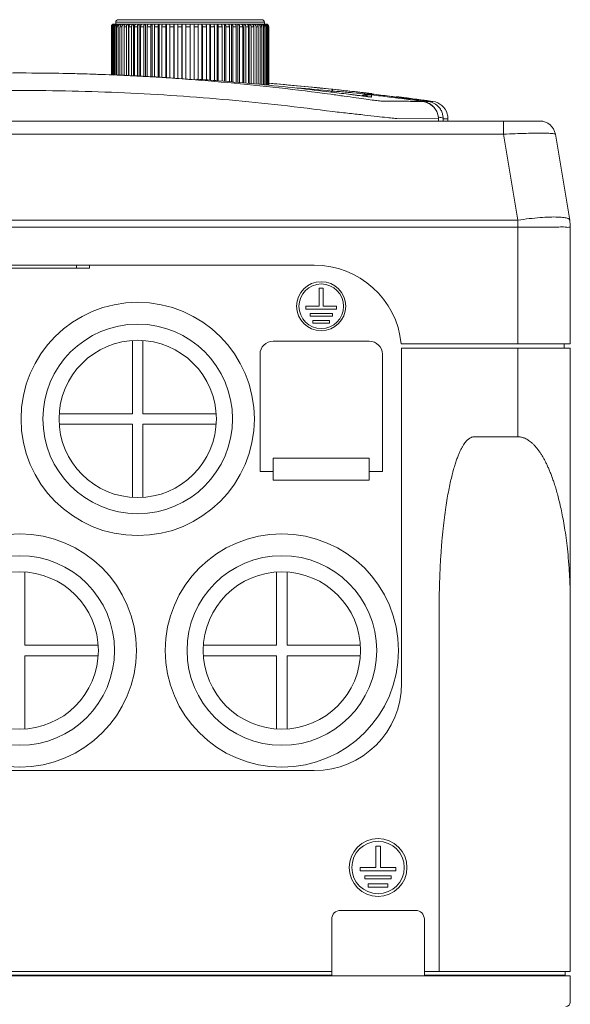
# Model space of a CAD drawing. Header units: millimetres. Extents: x -473 to 23648, y -382 to 1866.
# Tile 19 of 256: x 114 to 177, y 376 to 489. Entities that reach past the tile are written whole.
import ezdxf

# ---------------------------------------------------------------- set-up
doc = ezdxf.new("R2010")
doc.units = ezdxf.units.MM
doc.header["$LTSCALE"] = 80
doc.layers.get('0').update_dxf_attribs({"linetype": 'CONTINUOUS'})
for name, color, linetype in [('02___PRT_ALL_AXES', 7, 'CONTINUOUS'), ('09_ALL_ROUNDS', 7, 'CONTINUOUS'), ('20_ALL_FEATURES', 7, 'CONTINUOUS')]:
    doc.layers.add(name, color=color, linetype=linetype)

msp = doc.modelspace()

# ---------------------------------------------------------------- linework, layer by layer
at = {"color": 0, "linetype": 'Continuous', "lineweight": 0}
for p, q in [((124.077, 488.216), (124.077, 482.714)), ((124.577, 488.516), (124.577, 488.716)), ((124.577, 488.716), (141.577, 488.716)), ((124.877, 489.016), (141.277, 489.016)), ((141.577, 488.516), (141.577, 488.716)), ((142.077, 488.216), (142.077, 481.513)), ((105.585, 460.566), (121.585, 460.566)), ((120.085, 460.916), (120.085, 460.566)), ((121.585, 460.916), (121.585, 460.566)), ((126.485, 452.296), (126.485, 443.916)), ((127.685, 443.916), (127.685, 452.296)), ((126.485, 443.916), (118.105, 443.916)), ((136.065, 443.916), (127.685, 443.916)), ((118.105, 442.716), (126.485, 442.716)), ((126.485, 442.716), (126.485, 434.336)), ((127.685, 434.336), (127.685, 442.716)), ((127.685, 442.716), (136.065, 442.716)), ((114.185, 417.416), (114.185, 425.796)), ((142.985, 425.796), (142.985, 417.416)), ((144.185, 417.416), (144.185, 425.796)), ((122.565, 417.416), (114.185, 417.416)), ((142.985, 417.416), (134.605, 417.416)), ((152.565, 417.416), (144.185, 417.416)), ((114.185, 407.836), (114.185, 416.216)), ((114.185, 416.216), (122.565, 416.216)), ((134.605, 416.216), (142.985, 416.216)), ((142.985, 416.216), (142.985, 407.836)), ((144.185, 416.216), (152.565, 416.216)), ((144.185, 407.836), (144.185, 416.216))]:
    msp.add_line(p, q, dxfattribs=at)
for centre, radius in [((127.085, 443.316), 13.35), ((127.085, 443.316), 10.85), ((127.085, 443.316), 9), ((113.585, 416.816), 13.35), ((143.585, 416.816), 13.35), ((113.585, 416.816), 10.85), ((143.585, 416.816), 10.85), ((113.585, 416.816), 9), ((143.585, 416.816), 9)]:
    msp.add_circle(centre, radius, dxfattribs=at)
for centre, start, end in [((124.877, 488.716), 89.99999, 180), ((141.277, 488.716), 0, 90.00001)]:
    msp.add_arc(centre, 0.3, start, end, dxfattribs=at)
at = {"layer": '02___PRT_ALL_AXES', "color": 0, "linetype": 'Continuous', "lineweight": 0}
for p, q in [((147.851, 458.281), (147.851, 456.216)), ((148.319, 458.281), (147.851, 458.281)), ((148.319, 456.216), (148.319, 458.281)), ((146.338, 456.216), (146.338, 455.898)), ((147.851, 456.216), (146.338, 456.216)), ((146.338, 455.898), (149.832, 455.898)), ((146.81, 455.398), (146.81, 455.08)), ((149.36, 455.398), (146.81, 455.398)), ((149.832, 456.216), (148.319, 456.216)), ((149.36, 455.08), (149.36, 455.398)), ((149.832, 455.898), (149.832, 456.216)), ((146.81, 455.08), (149.36, 455.08)), ((147.129, 454.596), (147.129, 454.278)), ((149.041, 454.596), (147.129, 454.596)), ((147.129, 454.278), (149.041, 454.278)), ((149.041, 454.278), (149.041, 454.596)), ((176.585, 451.916), (170.585, 451.916)), ((175.885, 451.916), (175.885, 451.416)), ((161.585, 380.066), (161.585, 421.781)), ((176.585, 422.196), (176.585, 380.066)), ((79.885, 403.066), (147.285, 403.066)), ((154.855, 394.404), (154.315, 394.404)), ((154.315, 394.404), (154.315, 391.974)), ((154.855, 391.974), (154.855, 394.404)), ((154.315, 391.974), (152.53, 391.974)), ((152.53, 391.974), (152.53, 391.604)), ((152.53, 391.604), (156.64, 391.604)), ((156.64, 391.974), (154.855, 391.974)), ((156.64, 391.604), (156.64, 391.974)), ((156.085, 391.034), (153.085, 391.034)), ((153.085, 391.034), (153.085, 390.664)), ((153.085, 390.664), (156.085, 390.664)), ((155.71, 390.094), (153.46, 390.094)), ((153.46, 390.094), (153.46, 389.724)), ((155.71, 389.724), (155.71, 390.094)), ((156.085, 390.664), (156.085, 391.034)), ((153.46, 389.724), (155.71, 389.724)), ((149.285, 380.066), (149.285, 386.066)), ((159.885, 380.066), (159.885, 386.066)), ((77.885, 380.066), (149.285, 380.066)), ((159.885, 380.066), (176.585, 380.066))]:
    msp.add_line(p, q, dxfattribs=at)
for centre, radius in [((148.085, 456.216), 2.812), ((148.085, 456.216), 2.55), ((154.585, 391.974), 3.308), ((154.585, 391.974), 3)]:
    msp.add_circle(centre, radius, dxfattribs=at)
msp.add_arc((147.285, 413.066), 10, 270, 0, dxfattribs=at)
at = {"layer": '09_ALL_ROUNDS', "color": 0, "linetype": 'Continuous', "lineweight": 0}
for p, q in [((124.077, 488.216), (124.077, 482.714)), ((124.089, 488.216), (124.089, 482.713)), ((124.126, 488.216), (124.089, 488.216)), ((124.126, 488.216), (124.126, 482.712)), ((124.188, 488.216), (124.188, 482.71)), ((124.274, 488.216), (124.188, 488.216)), ((124.274, 488.216), (124.274, 482.707)), ((124.377, 488.516), (124.389, 488.516)), ((124.384, 488.216), (124.384, 482.704)), ((124.518, 488.216), (124.384, 488.216)), ((124.425, 488.516), (124.425, 488.506)), ((124.425, 488.516), (141.67, 488.516)), ((124.518, 488.216), (124.518, 482.7)), ((124.567, 488.516), (124.567, 488.492)), ((124.675, 488.216), (124.675, 482.695)), ((124.855, 488.216), (124.675, 488.216)), ((124.803, 488.516), (124.803, 488.465)), ((124.855, 488.216), (124.855, 482.689)), ((125.058, 488.216), (125.058, 482.683)), ((125.283, 488.216), (125.058, 488.216)), ((125.129, 488.516), (125.129, 488.415)), ((125.283, 488.216), (125.283, 482.676)), ((125.529, 488.216), (125.529, 482.668)), ((125.796, 488.216), (125.529, 488.216)), ((125.543, 488.516), (125.543, 488.311)), ((125.796, 488.216), (125.796, 482.658)), ((126.039, 488.516), (126.039, 482.645)), ((126.083, 488.216), (126.083, 482.643)), ((126.389, 488.216), (126.083, 488.216)), ((126.389, 488.216), (126.389, 482.627)), ((126.612, 488.516), (126.612, 482.616)), ((126.713, 488.216), (126.713, 482.611)), ((127.055, 488.216), (126.713, 488.216)), ((127.055, 488.216), (127.055, 482.593)), ((127.256, 488.516), (127.256, 482.583)), ((127.413, 488.216), (127.413, 482.575)), ((127.787, 488.216), (127.413, 488.216)), ((127.787, 488.216), (127.787, 482.556)), ((127.963, 488.516), (127.963, 482.547)), ((128.175, 488.216), (128.175, 482.536)), ((128.577, 488.216), (128.175, 488.216)), ((128.577, 488.216), (128.577, 482.515)), ((128.727, 488.516), (128.727, 482.508)), ((128.991, 488.216), (128.991, 482.494)), ((129.417, 488.216), (128.991, 488.216)), ((129.417, 488.216), (129.417, 482.472)), ((129.539, 488.516), (129.539, 482.466)), ((129.852, 488.216), (129.852, 482.45)), ((130.296, 488.216), (129.852, 488.216)), ((130.296, 488.216), (130.296, 482.427)), ((130.389, 488.516), (130.389, 482.422)), ((130.748, 488.216), (130.748, 482.404)), ((131.206, 488.216), (130.748, 488.216)), ((131.206, 488.216), (131.206, 482.381)), ((131.268, 488.516), (131.268, 482.377)), ((131.669, 488.216), (131.669, 482.349)), ((132.136, 488.216), (131.669, 488.216)), ((132.136, 488.216), (132.136, 482.316)), ((132.168, 488.516), (132.168, 482.314)), ((132.606, 488.216), (132.606, 482.284)), ((133.077, 488.216), (132.606, 488.216)), ((133.077, 488.516), (133.077, 482.251)), ((133.532, 488.516), (133.532, 482.219)), ((133.548, 488.216), (133.548, 482.218)), ((134.018, 488.216), (133.548, 488.216)), ((134.018, 488.216), (134.018, 482.186)), ((134.438, 488.516), (134.438, 482.156)), ((134.485, 488.216), (134.485, 482.153)), ((134.948, 488.216), (134.485, 488.216)), ((134.948, 488.216), (134.948, 482.121)), ((135.329, 488.516), (135.329, 482.095)), ((135.407, 488.216), (135.407, 482.089)), ((135.858, 488.216), (135.407, 488.216)), ((135.858, 488.216), (135.858, 482.058)), ((136.195, 488.516), (136.195, 482.034)), ((136.302, 488.216), (136.302, 482.027)), ((136.738, 488.216), (136.302, 488.216)), ((136.738, 488.216), (136.738, 481.99)), ((137.027, 488.516), (137.027, 481.965)), ((137.163, 488.216), (137.163, 481.953)), ((137.577, 488.216), (137.163, 488.216)), ((137.577, 488.216), (137.577, 481.917)), ((137.816, 488.516), (137.816, 481.897)), ((137.979, 488.216), (137.979, 481.883)), ((138.367, 488.216), (137.979, 488.216)), ((138.367, 488.216), (138.367, 481.849)), ((138.552, 488.516), (138.552, 481.833)), ((138.741, 488.216), (138.741, 481.817)), ((139.099, 488.216), (138.741, 488.216)), ((139.099, 488.216), (139.099, 481.786)), ((139.229, 488.516), (139.229, 481.775)), ((139.441, 488.216), (139.441, 481.756)), ((139.765, 488.216), (139.441, 488.216)), ((139.765, 488.216), (139.765, 481.728)), ((139.838, 488.516), (139.838, 481.722)), ((140.071, 488.216), (140.071, 481.702)), ((140.358, 488.216), (140.071, 488.216)), ((140.358, 488.216), (140.358, 481.677)), ((140.374, 488.516), (140.374, 481.676)), ((140.625, 488.216), (140.625, 481.654)), ((140.871, 488.216), (140.625, 488.216)), ((140.829, 488.516), (140.829, 488.376)), ((140.871, 488.216), (140.871, 481.633)), ((141.096, 488.216), (141.096, 481.612)), ((141.299, 488.216), (141.096, 488.216)), ((141.199, 488.516), (141.199, 488.444)), ((141.299, 488.216), (141.299, 481.592)), ((141.479, 488.216), (141.479, 481.573)), ((141.637, 488.216), (141.479, 488.216)), ((141.481, 488.516), (141.481, 488.479)), ((141.637, 488.216), (141.637, 481.557)), ((141.67, 488.516), (141.67, 488.502)), ((141.729, 488.516), (141.765, 488.516)), ((141.77, 488.216), (141.77, 481.544)), ((141.88, 488.216), (141.77, 488.216)), ((141.88, 488.216), (141.88, 481.533)), ((141.966, 488.216), (141.966, 481.524)), ((142.028, 488.216), (141.966, 488.216)), ((142.028, 488.216), (142.028, 481.518)), ((142.065, 488.216), (142.065, 481.514)), ((142.077, 488.216), (142.065, 488.216)), ((142.077, 488.216), (142.077, 481.513)), ((133.874, 482.207), (133.839, 482.209)), ((149.335, 480.717), (149.202, 480.733)), ((149.323, 480.849), (149.221, 480.73)), ((149.373, 481.053), (149.239, 481.067)), ((149.323, 480.849), (149.402, 480.843)), ((149.342, 481.056), (149.417, 481.048)), ((151.37, 480.838), (152.089, 480.758)), ((151.661, 480.654), (152.166, 480.607)), ((152.49, 480.322), (151.844, 480.403)), ((152.869, 480.274), (152.49, 480.322)), ((153.292, 480.5), (152.624, 480.305)), ((152.703, 480.295), (153.254, 480.451)), ((153.178, 480.236), (152.869, 480.274)), ((153.283, 480.366), (152.909, 480.269)), ((153.416, 480.207), (153.178, 480.236)), ((153.254, 480.451), (153.295, 480.462)), ((153.307, 480.372), (153.283, 480.366)), ((153.583, 480.188), (153.416, 480.207)), ((157.906, 480.055), (157.833, 480.064)), ((159.576, 479.769), (159.707, 479.751)), ((159.701, 479.664), (159.694, 479.665)), ((159.698, 479.664), (159.701, 479.664)), ((160.339, 479.661), (160.859, 479.659)), ((160.859, 479.659), (160.347, 479.729)), ((54.068, 477.416), (173.101, 477.416)), ((156.742, 477.711), (161.5, 477.684)), ((161.5, 477.684), (161.5, 477.693)), ((161.504, 477.416), (161.5, 477.693)), ((162.031, 477.681), (162.03, 477.416)), ((162.031, 477.681), (162.523, 477.678)), ((162.523, 477.678), (162.585, 477.678)), ((162.585, 477.416), (162.585, 477.678)), ((168.959, 477.416), (168.959, 475.912)), ((58.211, 475.912), (168.959, 475.912)), ((168.959, 475.912), (170.598, 466.072)), ((174.877, 475.912), (176.517, 466.072)), ((56.571, 466.072), (170.598, 466.072)), ((170.598, 466.072), (170.585, 465.25)), ((56.585, 465.25), (170.585, 465.25)), ((170.585, 465.25), (170.585, 451.916)), ((176.585, 465.25), (176.585, 451.916)), ((147.285, 460.916), (79.885, 460.916)), ((142.585, 452.216), (153.585, 452.216)), ((157.235, 451.916), (170.585, 451.916)), ((141.085, 437.316), (141.085, 450.716)), ((155.085, 450.716), (155.085, 437.316)), ((165.585, 441.273), (170.585, 441.273)), ((175.285, 379.666), (175.285, 379.566))]:
    msp.add_line(p, q, dxfattribs=at)
for points in [[(153.7, 480.176), (153.699, 480.176), (153.679, 480.178), (153.64, 480.182), (153.583, 480.188)], [(161.5, 477.695), (161.471, 478.001), (161.306, 478.514), (161.015, 478.957), (160.596, 479.327), (160.049, 479.587), (159.694, 479.665)]]:
    msp.add_lwpolyline(points, dxfattribs=at)
for centre, radius, start, end in [((124.377, 488.216), 0.3, 90, 180), ((124.389, 488.216), 0.3, 92.33763, 180.04075), ((124.389, 488.22), 0.296, 90.00209, 92.32473), ((124.425, 488.22), 0.296, 90.0153, 96.85946), ((124.484, 488.222), 0.294, 90.03497, 101.55586), ((124.567, 488.229), 0.287, 106.38401, 108.3514), ((124.568, 488.227), 0.289, 90.05357, 106.38918), ((124.674, 488.233), 0.282, 90.06429, 108.55974), ((124.803, 488.241), 0.274, 90.07507, 108.83492), ((141.351, 488.241), 0.274, 71.16508, 89.92493), ((141.48, 488.233), 0.282, 71.44026, 89.93571), ((141.587, 488.227), 0.289, 73.61082, 89.94643), ((141.587, 488.229), 0.287, 71.64861, 73.61599), ((141.67, 488.222), 0.294, 78.44414, 89.96503), ((141.729, 488.22), 0.296, 83.14054, 89.9847), ((141.765, 488.22), 0.296, 87.73237, 89.998), ((141.729, 488.216), 0.299, 80.63822, 83.15169), ((141.765, 488.216), 0.3, 1.05048, 87.7203), ((141.777, 488.216), 0.3, 0, 72), ((141.769, 488.216), 0.296, 0.00049, 1.1068), ((113.58, 138.087), 344.828, 84.04727, 85.25921), ((113.566, 137.893), 345.023, 85.05387, 85.25914), ((113.57, 137.941), 344.975, 84.50083, 85.05389), ((113.576, 138.003), 344.912, 84.0652, 84.50084), ((114.113, 120.863), 361.704, 84.4137, 85.05858), ((113.585, 138.092), 344.823, 83.62135, 84.03552), ((113.967, 141.779), 341.116, 83.70501, 84.03483), ((153.59, 480.296), 0.357, 164.10598, 170.22372), ((153.713, 479.061), 1.5, 83.28403, 106.30745), ((153.704, 479.019), 1.5, 99.96078, 105.84213), ((153.681, 478.915), 1.505, 99.00569, 104.39463), ((153.704, 479.02), 1.5, 88.81773, 99.95909), ((153.681, 478.917), 1.503, 83.00593, 99.00635), ((153.628, 478.678), 1.501, 82.19383, 88.15774), ((153.704, 479.019), 1.501, 83.14912, 88.81602), ((154.101, 480.213), 0.387, 140.79459, 148.07488), ((103.788, 64.999), 418.417, 82.84757, 83.12651), ((116.234, 167.919), 314.848, 82.76273, 83.13215), ((97.309, 13.763), 470.06, 82.37253, 82.84154), ((116.896, 173.15), 309.575, 82.61735, 82.7624), ((117.506, 177.84), 304.847, 82.38567, 82.61771), ((113.621, 138.394), 344.519, 82.62699, 82.81996), ((120.584, 200.811), 281.67, 82.04306, 82.38722), ((113.633, 138.485), 344.427, 82.31165, 82.61465), ((159.41, 477.533), 2.151, 73.22758, 82.22074), ((123.211, 219.64), 262.659, 81.87371, 82.01313), ((159.412, 477.541), 2.143, 71.99331, 73.22651), ((159.418, 477.556), 2.126, 57.01015, 72.01167), ((159.431, 477.579), 2.1, 55.43163, 56.97725), ((159.445, 477.599), 2.076, 41.58008, 55.44758), ((160.585, 477.678), 2, 16.42357, 82.11885), ((159.469, 477.622), 2.042, 40.3271, 41.53424), ((159.492, 477.64), 2.013, 26.21736, 40.35908), ((159.515, 477.653), 1.987, 25.02177, 26.18525), ((159.539, 477.663), 1.961, 10.19592, 25.05516), ((159.556, 477.666), 1.943, 8.93206, 10.17546), ((159.563, 477.667), 1.936, 1.47129, 8.93596), ((160.577, 477.677), 2.008, 0.03228, 16.39129), ((159.573, 477.668), 1.927, 0.47298, 1.46724), ((287.766, 479.353), 126.277, 180.75759, 180.87922), ((173.101, 475.616), 1.8, 9.46195, 89.99772), ((171.585, 465.25), 5, 0, 9.46232), ((147.285, 450.916), 10, 5.73917, 90), ((142.585, 450.716), 1.5, 90, 180), ((153.585, 450.716), 1.5, 0, 90), ((176.085, 376.566), 0.5, 270, 0)]:
    msp.add_arc(centre, radius, start, end, dxfattribs=at)
for points, knots in [([(124.39, 488.514), (124.37, 488.511), (124.321, 488.5), (124.246, 488.462), (124.179, 488.395), (124.136, 488.31), (124.126, 488.247), (124.126, 488.216)], [0, 0, 0, 0, 0.05830257, 0.15175528, 0.24535923, 0.33911417, 0.43296231, 0.43296231, 0.43296231, 0.43296231]), ([(124.188, 488.216), (124.188, 488.247), (124.198, 488.31), (124.24, 488.395), (124.307, 488.462), (124.373, 488.497), (124.414, 488.507), (124.426, 488.51)], [0, 0, 0, 0, 0.09383257, 0.18745624, 0.28074092, 0.37368537, 0.40774343, 0.40774343, 0.40774343, 0.40774343]), ([(124.477, 488.501), (124.447, 488.491), (124.392, 488.462), (124.326, 488.395), (124.284, 488.31), (124.274, 488.247), (124.274, 488.216)], [0, 0, 0, 0, 0.09223607, 0.18507688, 0.2785185, 0.37232952, 0.37232952, 0.37232952, 0.37232952]), ([(124.384, 488.216), (124.384, 488.247), (124.393, 488.31), (124.435, 488.394), (124.5, 488.462), (124.555, 488.491), (124.584, 488.501)], [0, 0, 0, 0, 0.09378372, 0.1869942, 0.27926963, 0.37060043, 0.37060043, 0.37060043, 0.37060043]), ([(124.715, 488.501), (124.686, 488.491), (124.632, 488.462), (124.568, 488.394), (124.527, 488.31), (124.518, 488.247), (124.518, 488.216)], [0, 0, 0, 0, 0.09023278, 0.18182534, 0.27475777, 0.36850872, 0.36850872, 0.36850872, 0.36850872]), ([(124.675, 488.216), (124.675, 488.247), (124.684, 488.309), (124.724, 488.394), (124.787, 488.462), (124.84, 488.491), (124.868, 488.501)], [0, 0, 0, 0, 0.09371308, 0.18632319, 0.27712031, 0.36606748, 0.36606748, 0.36606748, 0.36606748]), ([(125.129, 488.516), (125.101, 488.516), (125.042, 488.505), (124.965, 488.462), (124.903, 488.394), (124.864, 488.309), (124.855, 488.247), (124.855, 488.216)], [0, 0, 0, 0, 0.08595369, 0.17343379, 0.26332875, 0.35557536, 0.44924586, 0.44924586, 0.44924586, 0.44924586]), ([(125.058, 488.216), (125.058, 488.247), (125.067, 488.309), (125.105, 488.394), (125.145, 488.44), (125.168, 488.458)], [0, 0, 0, 0, 0.09362368, 0.18546911, 0.27436198, 0.27436198, 0.27436198, 0.27436198]), ([(125.168, 488.458), (125.19, 488.476), (125.24, 488.505), (125.297, 488.516), (125.325, 488.516)], [0, 0, 0, 0, 0.08583881, 0.16973452, 0.16973452, 0.16973452, 0.16973452]), ([(125.39, 488.458), (125.368, 488.44), (125.328, 488.393), (125.291, 488.309), (125.283, 488.247), (125.283, 488.216)], [0, 0, 0, 0, 0.08779863, 0.17920916, 0.27278228, 0.27278228, 0.27278228, 0.27278228]), ([(125.543, 488.516), (125.516, 488.516), (125.46, 488.505), (125.411, 488.476), (125.39, 488.458)], [0, 0, 0, 0, 0.08161658, 0.1656482, 0.1656482, 0.1656482, 0.1656482]), ([(125.529, 488.216), (125.529, 488.247), (125.537, 488.309), (125.573, 488.393), (125.629, 488.461), (125.7, 488.505), (125.754, 488.516), (125.781, 488.516)], [0, 0, 0, 0, 0.09351939, 0.18446559, 0.27108655, 0.35315462, 0.43227797, 0.43227797, 0.43227797, 0.43227797]), ([(126.039, 488.516), (126.013, 488.516), (125.961, 488.505), (125.892, 488.46), (125.838, 488.393), (125.804, 488.308), (125.796, 488.247), (125.796, 488.216)], [0, 0, 0, 0, 0.07642376, 0.15638275, 0.24175234, 0.33220948, 0.42567253, 0.42567253, 0.42567253, 0.42567253]), ([(126.083, 488.216), (126.083, 488.247), (126.09, 488.308), (126.123, 488.392), (126.174, 488.46), (126.241, 488.505), (126.291, 488.516), (126.316, 488.516)], [0, 0, 0, 0, 0.09340474, 0.18335307, 0.26740834, 0.34512496, 0.41865132, 0.41865132, 0.41865132, 0.41865132]), ([(126.612, 488.516), (126.588, 488.516), (126.539, 488.505), (126.476, 488.46), (126.427, 488.392), (126.396, 488.308), (126.389, 488.247), (126.389, 488.216)], [0, 0, 0, 0, 0.07044059, 0.14579534, 0.22848507, 0.31791014, 0.4112552, 0.4112552, 0.4112552, 0.4112552]), ([(126.713, 488.216), (126.713, 488.247), (126.72, 488.308), (126.749, 488.391), (126.796, 488.459), (126.856, 488.505), (126.903, 488.516), (126.925, 488.516)], [0, 0, 0, 0, 0.09328468, 0.18217756, 0.26346329, 0.33635224, 0.40352893, 0.40352893, 0.40352893, 0.40352893]), ([(127.256, 488.516), (127.234, 488.516), (127.189, 488.504), (127.132, 488.459), (127.089, 488.391), (127.061, 488.307), (127.055, 488.247), (127.055, 488.216)], [0, 0, 0, 0, 0.06374587, 0.13408263, 0.2139397, 0.30229717, 0.39552145, 0.39552145, 0.39552145, 0.39552145]), ([(127.413, 488.216), (127.413, 488.247), (127.419, 488.307), (127.445, 488.39), (127.486, 488.458), (127.539, 488.504), (127.582, 488.516), (127.602, 488.516)], [0, 0, 0, 0, 0.09316447, 0.1809892, 0.25940765, 0.32712564, 0.38728616, 0.38728616, 0.38728616, 0.38728616]), ([(127.963, 488.516), (127.945, 488.516), (127.904, 488.504), (127.854, 488.457), (127.816, 488.39), (127.793, 488.307), (127.787, 488.247), (127.787, 488.216)], [0, 0, 0, 0, 0.05643427, 0.12148931, 0.19847485, 0.28577542, 0.37888138, 0.37888138, 0.37888138, 0.37888138]), ([(128.175, 488.216), (128.175, 488.247), (128.18, 488.307), (128.202, 488.389), (128.237, 488.457), (128.283, 488.503), (128.321, 488.516), (128.339, 488.516)], [0, 0, 0, 0, 0.09304938, 0.17984035, 0.25541516, 0.31778846, 0.3703709, 0.3703709, 0.3703709, 0.3703709]), ([(128.727, 488.516), (128.711, 488.516), (128.675, 488.503), (128.634, 488.456), (128.602, 488.389), (128.582, 488.306), (128.577, 488.247), (128.577, 488.216)], [0, 0, 0, 0, 0.04862252, 0.10832415, 0.18252753, 0.26882933, 0.36182468, 0.36182468, 0.36182468, 0.36182468]), ([(128.991, 488.216), (128.991, 488.247), (128.995, 488.306), (129.014, 488.389), (129.042, 488.455), (129.079, 488.502), (129.113, 488.516), (129.127, 488.516)], [0, 0, 0, 0, 0.09294446, 0.17878327, 0.25167222, 0.30874495, 0.35331989, 0.35331989, 0.35331989, 0.35331989]), ([(129.539, 488.516), (129.525, 488.516), (129.494, 488.501), (129.462, 488.454), (129.436, 488.388), (129.42, 488.306), (129.417, 488.247), (129.417, 488.216)], [0, 0, 0, 0, 0.04046449, 0.09498816, 0.16663758, 0.25204513, 0.3449424, 0.3449424, 0.3449424, 0.3449424]), ([(129.852, 488.216), (129.852, 488.247), (129.855, 488.306), (129.869, 488.388), (129.892, 488.454), (129.919, 488.5), (129.947, 488.516), (129.959, 488.516)], [0, 0, 0, 0, 0.09285431, 0.17786756, 0.24837023, 0.30046629, 0.33678885, 0.33678885, 0.33678885, 0.33678885]), ([(130.389, 488.516), (130.378, 488.516), (130.353, 488.498), (130.33, 488.453), (130.311, 488.387), (130.299, 488.306), (130.296, 488.247), (130.296, 488.216)], [0, 0, 0, 0, 0.03219112, 0.08202728, 0.15149343, 0.23615421, 0.32897028, 0.32897028, 0.32897028, 0.32897028]), ([(130.748, 488.216), (130.748, 488.247), (130.75, 488.306), (130.76, 488.387), (130.777, 488.452), (130.794, 488.497), (130.816, 488.516), (130.825, 488.516)], [0, 0, 0, 0, 0.09278296, 0.17713751, 0.24569396, 0.29348814, 0.32161813, 0.32161813, 0.32161813, 0.32161813]), ([(131.268, 488.516), (131.26, 488.516), (131.242, 488.494), (131.229, 488.452), (131.216, 488.387), (131.208, 488.306), (131.206, 488.247), (131.206, 488.216)], [0, 0, 0, 0, 0.02423008, 0.07025295, 0.13804178, 0.22214023, 0.31489558, 0.31489558, 0.31489558, 0.31489558]), ([(131.669, 488.216), (131.669, 488.247), (131.671, 488.306), (131.676, 488.386), (131.687, 488.452), (131.696, 488.492), (131.709, 488.516), (131.716, 488.516)], [0, 0, 0, 0, 0.09273356, 0.17662928, 0.24380599, 0.28838094, 0.30901846, 0.30901846, 0.30901846, 0.30901846]), ([(132.168, 488.516), (132.162, 488.516), (132.155, 488.489), (132.148, 488.453), (132.141, 488.385), (132.137, 488.306), (132.136, 488.247), (132.136, 488.216)], [0, 0, 0, 0, 0.01759243, 0.06109173, 0.12782285, 0.21157186, 0.30428967, 0.30428967, 0.30428967, 0.30428967]), ([(132.606, 488.216), (132.606, 488.247), (132.606, 488.306), (132.609, 488.385), (132.61, 488.454), (132.618, 488.486), (132.617, 488.516), (132.622, 488.516)], [0, 0, 0, 0, 0.09270829, 0.1763685, 0.24282885, 0.2856649, 0.30112879, 0.30112879, 0.30112879, 0.30112879]), ([(133.548, 488.216), (133.548, 488.247), (133.548, 488.306), (133.545, 488.385), (133.544, 488.454), (133.536, 488.486), (133.538, 488.516), (133.532, 488.516)], [0, 0, 0, 0, 0.09270828, 0.17636849, 0.24282885, 0.2856649, 0.30112879, 0.30112879, 0.30112879, 0.30112879]), ([(133.987, 488.516), (133.992, 488.516), (134, 488.489), (134.007, 488.453), (134.013, 488.385), (134.017, 488.306), (134.018, 488.247), (134.018, 488.216)], [0, 0, 0, 0, 0.01759245, 0.06109174, 0.12782286, 0.21157187, 0.30428967, 0.30428967, 0.30428967, 0.30428967]), ([(134.485, 488.216), (134.485, 488.247), (134.484, 488.306), (134.478, 488.386), (134.468, 488.452), (134.458, 488.492), (134.445, 488.516), (134.438, 488.516)], [0, 0, 0, 0, 0.09273356, 0.17662928, 0.24380599, 0.28838094, 0.30901846, 0.30901846, 0.30901846, 0.30901846]), ([(134.886, 488.516), (134.894, 488.516), (134.912, 488.494), (134.925, 488.452), (134.939, 488.387), (134.946, 488.306), (134.948, 488.247), (134.948, 488.216)], [0, 0, 0, 0, 0.02423008, 0.07025294, 0.13804178, 0.22214022, 0.31489558, 0.31489558, 0.31489558, 0.31489558]), ([(135.407, 488.216), (135.407, 488.247), (135.404, 488.306), (135.394, 488.387), (135.378, 488.452), (135.36, 488.497), (135.338, 488.516), (135.329, 488.516)], [0, 0, 0, 0, 0.09278297, 0.17713752, 0.24569397, 0.29348815, 0.32161813, 0.32161813, 0.32161813, 0.32161813]), ([(135.766, 488.516), (135.776, 488.516), (135.802, 488.498), (135.824, 488.453), (135.844, 488.387), (135.855, 488.306), (135.858, 488.247), (135.858, 488.216)], [0, 0, 0, 0, 0.03219111, 0.08202727, 0.15149342, 0.2361542, 0.32897028, 0.32897028, 0.32897028, 0.32897028]), ([(136.302, 488.216), (136.302, 488.247), (136.299, 488.306), (136.285, 488.388), (136.263, 488.454), (136.235, 488.5), (136.207, 488.516), (136.195, 488.516)], [0, 0, 0, 0, 0.09285431, 0.17786756, 0.24837022, 0.30046629, 0.33678885, 0.33678885, 0.33678885, 0.33678885]), ([(136.616, 488.516), (136.629, 488.516), (136.66, 488.501), (136.692, 488.454), (136.718, 488.388), (136.734, 488.306), (136.738, 488.247), (136.738, 488.216)], [0, 0, 0, 0, 0.04046451, 0.09498817, 0.16663759, 0.25204513, 0.3449424, 0.3449424, 0.3449424, 0.3449424]), ([(137.163, 488.216), (137.163, 488.247), (137.159, 488.306), (137.141, 488.389), (137.112, 488.455), (137.075, 488.502), (137.042, 488.516), (137.027, 488.516)], [0, 0, 0, 0, 0.09294445, 0.17878326, 0.25167221, 0.30874494, 0.35331989, 0.35331989, 0.35331989, 0.35331989]), ([(137.427, 488.516), (137.443, 488.516), (137.48, 488.503), (137.521, 488.456), (137.552, 488.389), (137.573, 488.306), (137.577, 488.247), (137.577, 488.216)], [0, 0, 0, 0, 0.04862252, 0.10832415, 0.18252754, 0.26882933, 0.36182468, 0.36182468, 0.36182468, 0.36182468]), ([(137.979, 488.216), (137.979, 488.247), (137.974, 488.307), (137.952, 488.389), (137.917, 488.457), (137.872, 488.503), (137.833, 488.516), (137.816, 488.516)], [0, 0, 0, 0, 0.09304939, 0.17984036, 0.25541516, 0.31778847, 0.3703709, 0.3703709, 0.3703709, 0.3703709]), ([(138.191, 488.516), (138.21, 488.516), (138.251, 488.504), (138.3, 488.457), (138.338, 488.39), (138.362, 488.307), (138.367, 488.247), (138.367, 488.216)], [0, 0, 0, 0, 0.05643425, 0.12148929, 0.19847483, 0.28577541, 0.37888138, 0.37888138, 0.37888138, 0.37888138]), ([(138.741, 488.216), (138.741, 488.247), (138.735, 488.307), (138.709, 488.39), (138.669, 488.458), (138.615, 488.504), (138.572, 488.516), (138.552, 488.516)], [0, 0, 0, 0, 0.09316448, 0.1809892, 0.25940766, 0.32712565, 0.38728616, 0.38728616, 0.38728616, 0.38728616]), ([(138.899, 488.516), (138.92, 488.516), (138.965, 488.504), (139.022, 488.459), (139.065, 488.391), (139.093, 488.307), (139.099, 488.247), (139.099, 488.216)], [0, 0, 0, 0, 0.06374588, 0.13408264, 0.21393971, 0.30229718, 0.39552145, 0.39552145, 0.39552145, 0.39552145]), ([(139.441, 488.216), (139.441, 488.247), (139.434, 488.308), (139.405, 488.391), (139.359, 488.459), (139.299, 488.505), (139.251, 488.516), (139.229, 488.516)], [0, 0, 0, 0, 0.09328468, 0.18217755, 0.26346328, 0.33635223, 0.40352893, 0.40352893, 0.40352893, 0.40352893]), ([(139.543, 488.516), (139.566, 488.516), (139.615, 488.505), (139.678, 488.46), (139.727, 488.392), (139.758, 488.308), (139.765, 488.247), (139.765, 488.216)], [0, 0, 0, 0, 0.07044061, 0.14579536, 0.22848508, 0.31791014, 0.4112552, 0.4112552, 0.4112552, 0.4112552]), ([(140.071, 488.216), (140.071, 488.247), (140.064, 488.308), (140.031, 488.392), (139.98, 488.46), (139.914, 488.505), (139.863, 488.516), (139.838, 488.516)], [0, 0, 0, 0, 0.09340474, 0.18335307, 0.26740834, 0.34512495, 0.41865132, 0.41865132, 0.41865132, 0.41865132]), ([(140.116, 488.516), (140.141, 488.516), (140.194, 488.505), (140.263, 488.46), (140.316, 488.393), (140.351, 488.308), (140.358, 488.247), (140.358, 488.216)], [0, 0, 0, 0, 0.07642374, 0.15638273, 0.24175233, 0.33220947, 0.42567253, 0.42567253, 0.42567253, 0.42567253]), ([(140.625, 488.216), (140.625, 488.247), (140.617, 488.309), (140.582, 488.393), (140.526, 488.461), (140.454, 488.505), (140.4, 488.516), (140.374, 488.516)], [0, 0, 0, 0, 0.09351939, 0.1844656, 0.27108657, 0.35315464, 0.43227797, 0.43227797, 0.43227797, 0.43227797]), ([(140.612, 488.516), (140.639, 488.516), (140.694, 488.505), (140.743, 488.476), (140.764, 488.458)], [0, 0, 0, 0, 0.08161657, 0.16564819, 0.16564819, 0.16564819, 0.16564819]), ([(140.764, 488.458), (140.787, 488.44), (140.826, 488.393), (140.863, 488.309), (140.871, 488.247), (140.871, 488.216)], [0, 0, 0, 0, 0.08779863, 0.17920917, 0.27278229, 0.27278229, 0.27278229, 0.27278229]), ([(140.986, 488.458), (140.964, 488.476), (140.914, 488.505), (140.857, 488.516), (140.829, 488.516)], [0, 0, 0, 0, 0.0858388, 0.16973452, 0.16973452, 0.16973452, 0.16973452]), ([(141.096, 488.216), (141.096, 488.247), (141.088, 488.309), (141.05, 488.394), (141.009, 488.44), (140.986, 488.458)], [0, 0, 0, 0, 0.09362367, 0.18546911, 0.27436197, 0.27436197, 0.27436197, 0.27436197]), ([(141.025, 488.516), (141.054, 488.516), (141.107, 488.506), (141.154, 488.482), (141.173, 488.468)], [0, 0, 0, 0, 0.08595372, 0.15732364, 0.15732364, 0.15732364, 0.15732364]), ([(141.173, 488.468), (141.177, 488.465), (141.206, 488.444), (141.251, 488.394), (141.29, 488.309), (141.299, 488.247), (141.299, 488.216)], [0, 0, 0, 0, 0.0162879, 0.10618284, 0.19842945, 0.29209994, 0.29209994, 0.29209994, 0.29209994]), ([(141.479, 488.216), (141.479, 488.247), (141.47, 488.309), (141.43, 488.394), (141.367, 488.462), (141.314, 488.491), (141.286, 488.501)], [0, 0, 0, 0, 0.09371307, 0.18632319, 0.2771203, 0.36606746, 0.36606746, 0.36606746, 0.36606746]), ([(141.44, 488.501), (141.468, 488.491), (141.522, 488.462), (141.586, 488.394), (141.627, 488.31), (141.637, 488.247), (141.637, 488.216)], [0, 0, 0, 0, 0.09023278, 0.18182534, 0.27475777, 0.36850872, 0.36850872, 0.36850872, 0.36850872]), ([(141.77, 488.216), (141.77, 488.247), (141.761, 488.31), (141.719, 488.394), (141.654, 488.462), (141.599, 488.491), (141.57, 488.501)], [0, 0, 0, 0, 0.09378372, 0.18699421, 0.27926964, 0.37060045, 0.37060045, 0.37060045, 0.37060045]), ([(141.678, 488.501), (141.707, 488.491), (141.763, 488.462), (141.829, 488.395), (141.871, 488.31), (141.88, 488.247), (141.88, 488.216)], [0, 0, 0, 0, 0.09223608, 0.18507689, 0.27851852, 0.37232955, 0.37232955, 0.37232955, 0.37232955]), ([(141.966, 488.216), (141.966, 488.247), (141.957, 488.31), (141.914, 488.395), (141.847, 488.462), (141.781, 488.497), (141.74, 488.507), (141.729, 488.51)], [0, 0, 0, 0, 0.09383257, 0.18745625, 0.28074093, 0.37368538, 0.40774343, 0.40774343, 0.40774343, 0.40774343]), ([(141.778, 488.512), (141.793, 488.509), (141.838, 488.498), (141.908, 488.462), (141.975, 488.395), (142.018, 488.31), (142.028, 488.247), (142.028, 488.216)], [0, 0, 0, 0, 0.04522815, 0.13868087, 0.23228481, 0.32603975, 0.41988788, 0.41988788, 0.41988788, 0.41988788]), ([(77.998, 480.476), (81.917, 481.006), (89.8, 481.905), (101.673, 482.73), (109.617, 482.916), (113.585, 482.916)], [0, 0, 0, 0, 11.8657228, 23.7910319, 35.6945208, 35.6945208, 35.6945208, 35.6945208]), ([(113.585, 482.916), (117.553, 482.916), (125.497, 482.73), (137.37, 481.905), (145.252, 481.006), (149.172, 480.476)], [0, 0, 0, 0, 11.9030587, 23.8282741, 35.6945208, 35.6945208, 35.6945208, 35.6945208]), ([(149.202, 480.733), (147.917, 480.891), (145.192, 481.206), (140.901, 481.643), (137.076, 481.973), (134.692, 482.15), (133.874, 482.207)], [0, 0, 0, 0, 3.8823775, 8.2304764, 12.9389846, 15.4003028, 15.4003028, 15.4003028, 15.4003028]), ([(77.74, 478.495), (81.689, 479.02), (89.629, 479.912), (101.588, 480.731), (109.589, 480.916), (113.585, 480.916)], [0, 0, 0, 0, 11.9512828, 23.9622156, 35.9503002, 35.9503002, 35.9503002, 35.9503002]), ([(113.585, 480.916), (117.581, 480.916), (125.581, 480.731), (137.541, 479.913), (145.481, 479.02), (149.43, 478.495)], [0, 0, 0, 0, 11.987724, 23.9986235, 35.9502909, 35.9502909, 35.9502909, 35.9502909]), ([(149.172, 480.476), (149.684, 480.407), (150.654, 480.274), (152.012, 480.085), (153.16, 479.926), (154.053, 479.801), (154.657, 479.728), (154.96, 479.687), (155.058, 479.687)], [0, 0, 0, 0, 1.5497063, 2.9386796, 4.1129489, 5.0265401, 5.6436669, 5.9395864, 5.9395864, 5.9395864, 5.9395864]), ([(149.417, 481.048), (149.406, 481.049), (149.378, 481.014), (149.353, 480.949), (149.333, 480.887), (149.323, 480.849)], [0, 0, 0, 0, 0.03467964, 0.10888374, 0.22536467, 0.22536467, 0.22536467, 0.22536467]), ([(151.851, 480.401), (151.716, 480.418), (151.24, 480.481), (150.401, 480.585), (149.698, 480.673), (149.335, 480.717)], [0, 0, 0, 0, 0.4092787, 1.4396079, 2.5364527, 2.5364527, 2.5364527, 2.5364527]), ([(149.402, 480.843), (149.68, 480.823), (150.22, 480.78), (150.973, 480.717), (151.448, 480.674), (151.661, 480.654)], [0, 0, 0, 0, 0.8363079, 1.625119, 2.2669315, 2.2669315, 2.2669315, 2.2669315]), ([(153.025, 480.255), (152.794, 480.291), (152.402, 480.331), (152.011, 480.38), (151.851, 480.401)], [0, 0, 0, 0, 0.7004828, 1.182144, 1.182144, 1.182144, 1.182144]), ([(152.089, 480.758), (152.278, 480.737), (152.626, 480.699), (152.973, 480.656), (153.133, 480.639)], [0, 0, 0, 0, 0.5694002, 1.0511173, 1.0511173, 1.0511173, 1.0511173]), ([(152.166, 480.607), (152.31, 480.594), (152.578, 480.57), (152.846, 480.539), (152.971, 480.53)], [0, 0, 0, 0, 0.43357789, 0.80832318, 0.80832318, 0.80832318, 0.80832318]), ([(152.971, 480.53), (153.052, 480.525), (153.159, 480.522), (153.266, 480.496), (153.292, 480.5)], [0, 0, 0, 0, 0.24491451, 0.32258257, 0.32258257, 0.32258257, 0.32258257]), ([(153.292, 480.5), (153.291, 480.493), (153.292, 480.48), (153.294, 480.468), (153.295, 480.462)], [0, 0, 0, 0, 0.020900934, 0.038067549, 0.038067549, 0.038067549, 0.038067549]), ([(153.307, 480.372), (153.308, 480.363), (153.309, 480.343), (153.314, 480.312), (153.321, 480.276), (153.327, 480.244), (153.331, 480.224), (153.332, 480.217)], [0, 0, 0, 0, 0.02800028, 0.05891916, 0.09573431, 0.13704722, 0.15660131, 0.15660131, 0.15660131, 0.15660131]), ([(153.832, 480.165), (153.833, 480.14), (153.655, 480.213), (153.549, 480.189), (153.399, 480.199), (153.345, 480.206)], [0, 0, 0, 0, 0.07416225, 0.32664134, 0.48846048, 0.48846048, 0.48846048, 0.48846048]), ([(153.863, 480.408), (153.861, 480.398), (153.856, 480.376), (153.849, 480.34), (153.843, 480.301), (153.839, 480.257), (153.836, 480.211), (153.833, 480.18), (153.832, 480.165)], [0, 0, 0, 0, 0.03228502, 0.06716291, 0.10780502, 0.15264632, 0.19946265, 0.24522356, 0.24522356, 0.24522356, 0.24522356]), ([(153.889, 480.55), (153.887, 480.543), (153.885, 480.529), (153.884, 480.515), (153.883, 480.508)], [0, 0, 0, 0, 0.022999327, 0.042084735, 0.042084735, 0.042084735, 0.042084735]), ([(156.675, 480.16), (156.631, 480.165), (156.57, 480.134), (156.527, 480.094), (156.517, 480.084)], [0, 0, 0, 0, 0.13344944, 0.17833036, 0.17833036, 0.17833036, 0.17833036]), ([(155.058, 479.687), (155.98, 479.682), (157.526, 479.674), (159.073, 479.667), (159.698, 479.664)], [0, 0, 0, 0, 2.7640991, 4.6401139, 4.6401139, 4.6401139, 4.6401139]), ([(157.899, 479.998), (157.85, 480.005), (157.783, 479.978), (157.733, 479.939), (157.722, 479.93)], [0, 0, 0, 0, 0.14990294, 0.19226185, 0.19226185, 0.19226185, 0.19226185]), ([(160.339, 479.661), (160.464, 479.644), (160.696, 479.587), (161.009, 479.448), (161.268, 479.276), (161.479, 479.084), (161.649, 478.88), (161.781, 478.673), (161.88, 478.468), (161.951, 478.266), (161.999, 478.069), (162.026, 477.874), (162.032, 477.745), (162.031, 477.681)], [0, 0, 0, 0, 0.3762394, 0.7137405, 1.0212662, 1.3049428, 1.5682464, 1.8126821, 2.0398712, 2.2519958, 2.4528318, 2.6471157, 2.8402749, 2.8402749, 2.8402749, 2.8402749]), ([(149.43, 478.495), (150.065, 478.426), (151.27, 478.295), (152.955, 478.107), (154.381, 477.949), (155.491, 477.824), (156.243, 477.752), (156.619, 477.712), (156.742, 477.711)], [0, 0, 0, 0, 1.9164058, 3.6350352, 5.0884595, 6.2201428, 6.985797, 7.3545641, 7.3545641, 7.3545641, 7.3545641]), ([(162.031, 477.681), (162.027, 477.723), (161.892, 477.797), (161.714, 477.834), (161.557, 477.853), (161.485, 477.859)], [0, 0, 0, 0, 0.12629656, 0.37564354, 0.59035441, 0.59035441, 0.59035441, 0.59035441]), ([(168.959, 475.912), (169.399, 475.933), (170.255, 475.969), (171.481, 476.007), (172.585, 476.03), (173.485, 476.025), (174.219, 476.027), (174.58, 475.964), (174.868, 475.967), (174.877, 475.912)], [0, 0, 0, 0, 1.3222766, 2.5702593, 3.6854962, 4.6166272, 5.3206612, 5.7646738, 5.9319526, 5.9319526, 5.9319526, 5.9319526]), ([(170.598, 466.073), (171.028, 466.136), (171.869, 466.248), (173.083, 466.367), (174.179, 466.429), (175.098, 466.439), (175.813, 466.38), (176.264, 466.304), (176.503, 466.153), (176.517, 466.073)], [0, 0, 0, 0, 1.30388, 2.5445659, 3.6586773, 4.5936693, 5.3084816, 5.7787631, 6.0240853, 6.0240853, 6.0240853, 6.0240853]), ([(170.585, 465.25), (171.028, 465.256), (171.895, 465.267), (173.138, 465.276), (174.267, 465.289), (175.177, 465.27), (175.942, 465.313), (176.268, 465.216), (176.584, 465.3), (176.585, 465.25)], [0, 0, 0, 0, 1.3297667, 2.5988433, 3.7381954, 4.6895952, 5.4053373, 5.849711, 6.0012026, 6.0012026, 6.0012026, 6.0012026]), ([(165.585, 441.273), (165.547, 441.273), (165.471, 441.268), (165.353, 441.243), (165.23, 441.2), (165.1, 441.133), (164.962, 441.039), (164.817, 440.915), (164.667, 440.758), (164.512, 440.564), (164.354, 440.333), (164.193, 440.061), (164.029, 439.746), (163.863, 439.383), (163.695, 438.97), (163.526, 438.501), (163.355, 437.972), (163.182, 437.378), (163.01, 436.71), (162.838, 435.964), (162.667, 435.13), (162.498, 434.2), (162.334, 433.163), (162.175, 432.009), (162.026, 430.723), (161.889, 429.291), (161.768, 427.695), (161.669, 425.913), (161.601, 423.922), (161.585, 422.521), (161.585, 421.781)], [0, 0, 0, 0, 0.1121824, 0.2304418, 0.3584526, 0.5026922, 0.6680975, 0.8576601, 1.0741596, 1.3203506, 1.5991905, 1.9139372, 2.2680284, 2.665193, 3.109529, 3.6058796, 4.1598138, 4.7768903, 5.4635207, 6.2268682, 7.0749397, 8.0167154, 9.0623332, 10.2233028, 11.5127289, 12.9456081, 14.5393828, 16.3148581, 18.2970739, 20.5167578, 20.5167578, 20.5167578, 20.5167578]), ([(170.585, 441.273), (170.639, 441.273), (170.752, 441.268), (170.925, 441.245), (171.108, 441.203), (171.301, 441.14), (171.504, 441.052), (171.717, 440.935), (171.939, 440.786), (172.171, 440.6), (172.413, 440.372), (172.661, 440.102), (172.901, 439.8), (173.126, 439.484), (173.332, 439.161), (173.525, 438.83), (173.713, 438.48), (173.898, 438.106), (174.08, 437.707), (174.258, 437.285), (174.434, 436.837), (174.61, 436.351), (174.788, 435.817), (174.971, 435.222), (175.158, 434.558), (175.345, 433.821), (175.533, 433.004), (175.717, 432.099), (175.896, 431.096), (176.068, 429.98), (176.227, 428.738), (176.368, 427.353), (176.484, 425.804), (176.565, 424.067), (176.585, 422.844), (176.585, 422.196)], [0, 0, 0, 0, 0.1643633, 0.3377871, 0.5240575, 0.7256447, 0.9450783, 1.1868497, 1.4534695, 1.74709, 2.077054, 2.4509847, 2.8458672, 3.234169, 3.6141241, 3.993226, 4.3858771, 4.8044381, 5.2454302, 5.7009608, 6.1779147, 6.6897468, 7.2494913, 7.8693947, 8.556681, 9.3157524, 10.1511255, 11.0706297, 12.0862509, 13.210316, 14.4571429, 15.8423184, 17.3864009, 19.1156485, 21.0573633, 21.0573633, 21.0573633, 21.0573633])]:
    msp.add_open_spline(points, degree=3, knots=knots, dxfattribs=at)
for points in [[(124.868, 488.501), (124.896, 488.511), (124.926, 488.516), (124.955, 488.516)], [(141.286, 488.501), (141.258, 488.511), (141.229, 488.516), (141.199, 488.516)], [(153.345, 480.206), (153.238, 480.218), (153.131, 480.238), (153.025, 480.255)], [(153.133, 480.639), (153.27, 480.625), (153.407, 480.616), (153.542, 480.591)], [(153.246, 480.394), (153.248, 480.399), (153.25, 480.404), (153.251, 480.409)], [(153.251, 480.409), (153.259, 480.431), (153.273, 480.456), (153.295, 480.462)], [(153.542, 480.591), (153.63, 480.576), (153.718, 480.563), (153.807, 480.56)], [(153.883, 480.508), (153.851, 480.512), (153.821, 480.483), (153.801, 480.458)], [(153.807, 480.56), (153.832, 480.559), (153.857, 480.559), (153.881, 480.557)], [(153.881, 480.557), (153.884, 480.556), (153.892, 480.551), (153.889, 480.55)], [(160.347, 479.729), (160.136, 479.758), (159.924, 479.787), (159.712, 479.816)], [(160.137, 479.628), (160.111, 479.617), (160.087, 479.603), (160.064, 479.587)], [(160.339, 479.661), (160.272, 479.671), (160.199, 479.656), (160.137, 479.628)]]:
    msp.add_open_spline(points, degree=3, dxfattribs=at)
at = {"layer": '20_ALL_FEATURES', "color": 0, "linetype": 'Continuous', "lineweight": 0}
for p, q in [((125.265, 482.661), (125.588, 482.647)), ((133.835, 482.15), (133.835, 482.13)), ((157.285, 451.416), (157.285, 413.066)), ((157.285, 451.416), (176.585, 451.416)), ((170.585, 441.273), (170.585, 451.416)), ((176.585, 451.416), (176.585, 422.196)), ((142.585, 436.316), (142.585, 438.816)), ((153.585, 438.816), (142.585, 438.816)), ((153.585, 436.316), (153.585, 438.816)), ((142.585, 437.316), (141.085, 437.316)), ((155.085, 437.316), (153.585, 437.316)), ((153.585, 436.316), (142.585, 436.316)), ((158.885, 387.066), (150.285, 387.066)), ((149.285, 379.566), (149.285, 380.066)), ((159.885, 379.566), (159.885, 380.066)), ((175.985, 380.066), (175.985, 379.666)), ((50.585, 379.566), (176.585, 379.566)), ((149.285, 379.666), (77.885, 379.666)), ((175.985, 379.666), (159.885, 379.666)), ((175.285, 379.666), (175.285, 379.566)), ((176.585, 379.566), (176.585, 376.566))]:
    msp.add_line(p, q, dxfattribs=at)
for centre, radius, start, end in [((113.582, 214.862), 268.054, 87.50198, 89.99942), ((113.582, 221.436), 261.479, 87.53557, 89.99942), ((113.571, 221.129), 261.787, 87.31777, 87.53605), ((113.566, 214.447), 268.469, 85.67009, 87.43345), ((113.565, 221.006), 261.91, 85.56129, 87.31767), ((150.285, 386.066), 1, 90, 180), ((158.885, 386.066), 1, 0, 90)]:
    msp.add_arc(centre, radius, start, end, dxfattribs=at)

doc.saveas('drawing.dxf')
